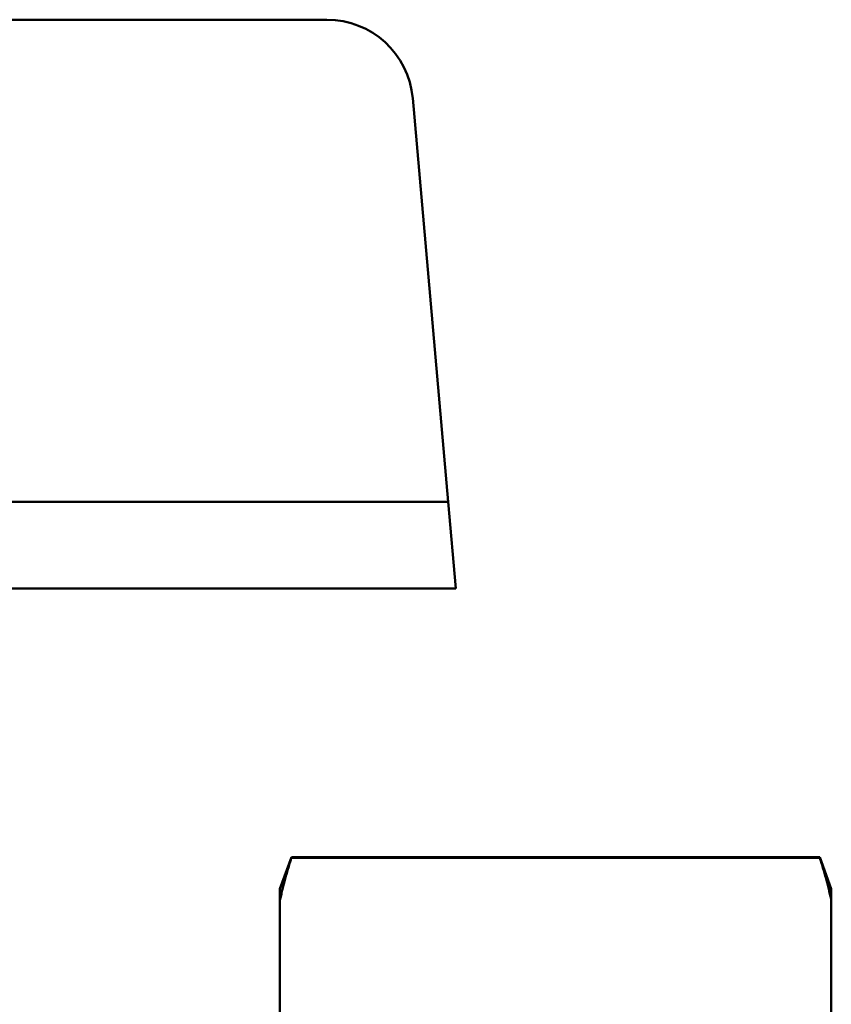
# Model space of a CAD drawing. Header units: millimetres. Extents: x 79 to 341, y 53 to 270.
# Tile 22 of 32: x 131 to 155, y 240 to 269. Entities that reach past the tile are written whole.
import ezdxf

# ---------------------------------------------------------------- set-up
doc = ezdxf.new("R2010")
doc.units = ezdxf.units.MM
doc.layers.add('Видимый контур (ГОСТ)', color=7, linetype='Continuous', lineweight=50)

msp = doc.modelspace()

# ---------------------------------------------------------------- linework, layer by layer
at = {"layer": 'Видимый контур (ГОСТ)'}
for p, q in [((140.281, 268.818), (126.04, 268.818)), ((143.798, 254.828), (142.771, 266.537)), ((126.04, 254.828), (143.798, 254.828)), ((144.018, 252.318), (143.798, 254.828)), ((126.04, 252.318), (144.018, 252.318)), ((138.918, 243.603), (139.251, 244.518)), ((139.251, 244.498), (139.251, 244.518)), ((154.585, 244.518), (139.251, 244.518)), ((154.585, 244.498), (139.251, 244.498)), ((154.918, 243.603), (154.585, 244.518)), ((154.585, 244.518), (154.585, 244.498)), ((138.918, 243.603), (138.918, 243.264)), ((154.918, 243.265), (154.918, 243.603)), ((138.918, 243.264), (138.918, 239.27)), ((154.918, 243.265), (154.918, 239.27))]:
    msp.add_line(p, q, dxfattribs=at)
msp.add_arc((140.281, 266.318), 2.5, 5.0127, 90, dxfattribs=at)
for points, weights in [([(139.251, 244.498), (139.046, 243.869), (138.918, 243.264)], [1.0000962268, 1.00230121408, 1]), ([(154.918, 243.265), (154.791, 243.87), (154.585, 244.498)], [1, 1.00229989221, 1.00009733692])]:
    msp.add_rational_spline(points, weights, degree=2, dxfattribs=at)

doc.saveas('drawing.dxf')
